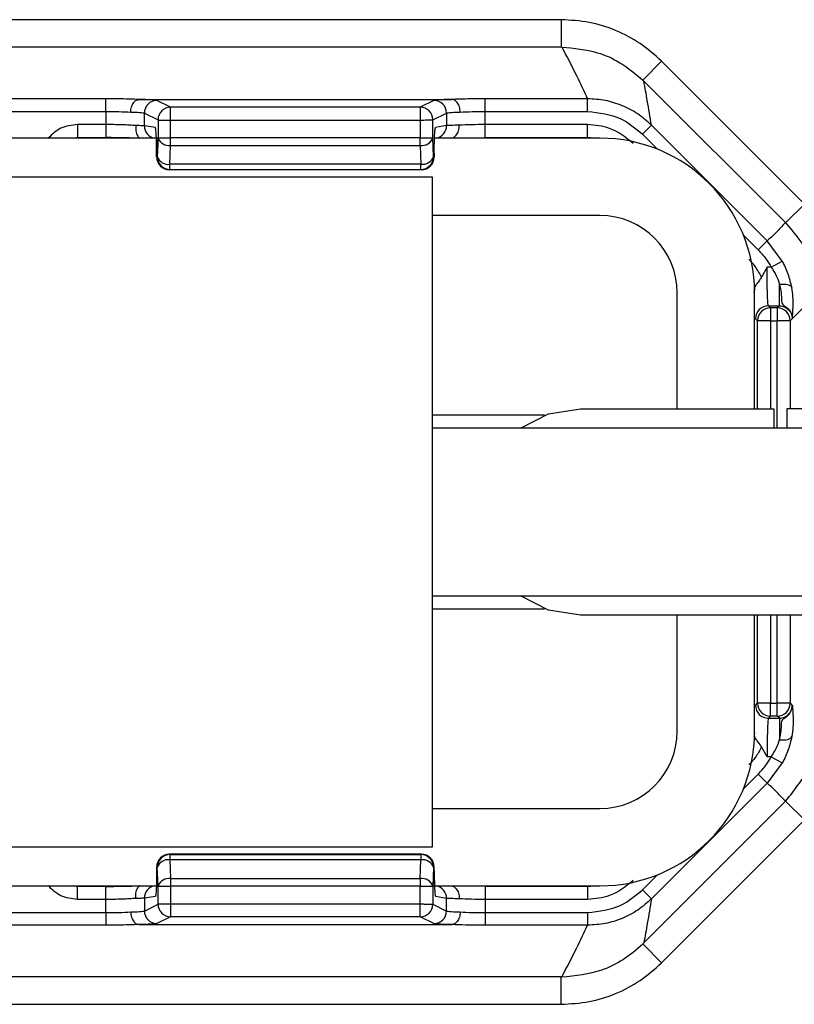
# Model space of a CAD drawing. Header units: millimetres. Extents: x -724 to 2929, y 427 to 799.
# Tile 11 of 51: x -55 to -25, y 427 to 466. Entities that reach past the tile are written whole.
import ezdxf

# ---------------------------------------------------------------- set-up
doc = ezdxf.new("R2010")
doc.units = ezdxf.units.MM

# ---------------------------------------------------------------- blocks, each defined once
blk = doc.blocks.new('Drawing View3')
at = {"color": 7, "linetype": 'Continuous', "lineweight": 25}
for p, q in [((5.001, 33.604), (-97.012, 33.604)), ((5.001, 33.604), (5.001, 32.54)), ((5.001, 32.54), (-97.012, 32.54)), ((8.89, 31.993), (8.16, 31.263)), ((8.89, 31.993), (14.43, 26.452)), ((8.16, 31.263), (8.202, 31.222)), ((13.692, 25.732), (8.202, 31.222)), ((-12.668, 30.536), (-79.343, 30.536)), ((-12.668, 30.047), (-12.668, 30.536)), ((-11.375, 30.512), (0.754, 30.512)), ((-10.151, 30.21), (-10.68, 30.475)), ((-0.47, 30.21), (-10.151, 30.21)), ((0.06, 30.475), (-0.47, 30.21)), ((2.047, 30.047), (2.047, 30.536)), ((6.022, 30.536), (2.047, 30.536)), ((6.022, 30.047), (6.022, 30.536)), ((-79.343, 30.047), (-12.668, 30.047)), ((-12.668, 30.047), (-12.668, 29.536)), ((-11.17, 29.487), (-11.17, 29.985)), ((-11.17, 29.985), (-10.64, 29.72)), ((0.02, 29.72), (0.549, 29.985)), ((0.549, 29.985), (0.549, 29.497)), ((2.047, 29.536), (2.047, 30.047)), ((2.047, 30.047), (6.022, 30.047)), ((-12.668, 29.536), (-13.765, 29.536)), ((-13.765, 29.536), (-13.765, 29.036)), ((-12.668, 29.536), (-12.668, 29.036)), ((-10.744, 29.417), (-11.17, 29.487)), ((-10.64, 29.71), (-10.64, 29.024)), ((-10.64, 29.71), (-10.15, 29.71)), ((-10.15, 29.71), (-0.48, 29.71)), ((-10.15, 29.024), (-10.15, 29.71)), ((-0.48, 29.71), (-0.48, 29.024)), ((0.02, 29.024), (0.02, 29.72)), ((0.549, 29.497), (0.124, 29.427)), ((6.022, 29.536), (2.047, 29.536)), ((2.047, 29.036), (2.047, 29.536)), ((6.022, 29.036), (6.022, 29.536)), ((8.151, 29.164), (8.497, 29.511)), ((12.983, 25.025), (8.497, 29.511)), ((-13.93, 29.01), (-13.765, 29.043)), ((-13.765, 29.036), (-12.668, 29.036)), ((-10.64, 29.024), (-10.15, 29.024)), ((-0.48, 29.024), (-10.15, 29.024)), ((-0.48, 28.727), (-0.48, 29.024)), ((-0.48, 29.024), (0.02, 29.024)), ((0.048, 28.297), (0.02, 29.024)), ((2.047, 29.036), (6.022, 29.036)), ((6.022, 29.043), (6.358, 29.01)), ((8.151, 29.164), (8.743, 28.573)), ((-10.627, 29.01), (-31.005, 29.01)), ((-10.64, 29.018), (-10.668, 28.291)), ((-10.179, 27.999), (-10.15, 28.727)), ((-10.15, 28.727), (-0.48, 28.727)), ((-0.48, 28.727), (-0.451, 27.999)), ((6.495, 29.01), (0.084, 29.01)), ((-10.694, 28.427), (-10.694, 28.285)), ((-10.693, 28.427), (-10.694, 28.427)), ((-10.693, 28.285), (-10.694, 28.285)), ((-10.693, 28.285), (-10.693, 28.427)), ((-10.668, 28.287), (-10.692, 28.275)), ((0.072, 28.285), (0.048, 28.297)), ((0.072, 28.427), (0.072, 28.285)), ((0.073, 28.427), (0.072, 28.427)), ((0.073, 28.285), (0.072, 28.285)), ((0.073, 28.427), (0.073, 28.285)), ((-0.451, 27.999), (-10.179, 27.999)), ((-0.451, 27.797), (-0.451, 27.999)), ((-31.005, 27.51), (-0.005, 27.51)), ((-10.203, 27.785), (-10.179, 27.797)), ((-0.427, 27.785), (-10.203, 27.785)), ((-0.427, 27.785), (-10.203, 27.785)), ((-10.179, 27.797), (-0.451, 27.797)), ((-0.451, 27.797), (-0.427, 27.785)), ((-0.427, 27.785), (-0.427, 27.785)), ((-0.005, 27.51), (-0.005, 1.51)), ((14.43, 26.452), (13.701, 25.723)), ((6.495, 26.01), (-0.005, 26.01)), ((12.058, 25.258), (12.637, 24.679)), ((12.637, 24.679), (12.983, 25.025)), ((13.571, 24.244), (12.983, 25.025)), ((13.142, 24.007), (13.571, 24.244)), ((12.982, 24.007), (12.768, 23.62)), ((13.142, 24.007), (12.982, 24.007)), ((13.457, 22.508), (13.457, 23.341)), ((9.495, 18.51), (9.495, 23.01)), ((12.486, 23.01), (12.488, 23.104)), ((12.495, 18.51), (12.495, 23.01)), ((14.507, 22.557), (13.995, 22.046)), ((13.113, 22.428), (13.033, 22.508)), ((13.033, 22.508), (13.457, 22.508)), ((13.113, 22.428), (13.113, 21.928)), ((13.377, 22.428), (13.113, 22.428)), ((13.457, 22.508), (13.377, 22.428)), ((13.377, 22.428), (13.377, 21.928)), ((12.533, 22.008), (12.613, 21.928)), ((13.113, 21.928), (12.613, 21.928)), ((12.613, 18.51), (12.613, 21.928)), ((13.113, 21.928), (13.377, 21.928)), ((13.113, 21.928), (13.113, 18.51)), ((13.877, 21.928), (13.377, 21.928)), ((13.377, 17.76), (13.377, 21.928)), ((13.877, 21.928), (13.957, 22.008)), ((13.877, 21.928), (13.877, 18.51)), ((13.957, 22.008), (13.995, 22.046)), ((5.745, 18.51), (13.245, 18.51)), ((13.245, 18.51), (13.245, 17.76)), ((13.745, 18.51), (13.745, 17.76)), ((17.745, 18.51), (13.745, 18.51)), ((4.353, 18.26), (-0.005, 18.26)), ((35.495, 17.76), (-0.005, 17.76)), ((-0.005, 11.26), (35.495, 11.26)), ((-0.005, 10.76), (4.353, 10.76)), ((17.745, 10.51), (5.745, 10.51)), ((9.495, 6.01), (9.495, 10.51)), ((12.495, 6.01), (12.495, 10.51)), ((12.613, 7.091), (12.613, 10.51)), ((13.113, 10.51), (13.113, 7.091)), ((13.377, 7.091), (13.377, 10.51)), ((13.877, 10.51), (13.877, 7.091)), ((12.533, 7.011), (12.613, 7.091)), ((13.113, 7.091), (12.613, 7.091)), ((13.113, 6.592), (13.113, 7.091)), ((13.113, 7.091), (13.377, 7.091)), ((13.377, 6.592), (13.377, 7.091)), ((13.877, 7.091), (13.377, 7.091)), ((13.877, 7.091), (13.957, 7.011)), ((13.957, 7.011), (13.995, 6.973)), ((13.113, 6.592), (13.033, 6.512)), ((13.033, 6.512), (13.457, 6.512)), ((13.377, 6.592), (13.113, 6.592)), ((13.457, 6.512), (13.377, 6.592)), ((13.457, 6.512), (13.457, 5.678)), ((12.486, 6.017), (12.488, 5.916)), ((12.982, 5.012), (12.768, 5.399)), ((13.142, 5.012), (12.982, 5.012)), ((13.142, 5.012), (13.571, 4.775)), ((13.571, 4.775), (12.983, 3.994)), ((12.058, 3.762), (12.637, 4.34)), ((12.637, 4.34), (12.983, 3.994)), ((12.983, 3.994), (8.497, -0.491)), ((13.692, 3.288), (8.202, -2.203)), ((14.43, 2.567), (13.701, 3.296)), ((-0.005, 3.01), (6.495, 3.01)), ((8.89, -2.974), (14.43, 2.567)), ((-0.005, 1.51), (-31.005, 1.51)), ((-10.203, 1.234), (-10.179, 1.222)), ((-0.427, 1.234), (-10.203, 1.234)), ((-0.427, 1.234), (-10.203, 1.234)), ((-10.179, 1.222), (-0.451, 1.222)), ((-0.451, 1.222), (-0.427, 1.234)), ((-0.451, 1.222), (-0.451, 1.02)), ((-0.427, 1.234), (-0.427, 1.234)), ((-10.179, 1.02), (-10.15, 0.293)), ((-0.451, 1.02), (-10.179, 1.02)), ((-0.48, 0.293), (-0.451, 1.02)), ((-10.694, 0.734), (-10.694, 0.592)), ((-10.693, 0.734), (-10.694, 0.734)), ((-10.693, 0.592), (-10.694, 0.592)), ((-10.693, 0.734), (-10.693, 0.592)), ((-10.668, 0.732), (-10.692, 0.744)), ((-10.64, 0.001), (-10.668, 0.728)), ((0.048, 0.722), (0.02, -0.005)), ((0.072, 0.734), (0.048, 0.722)), ((0.072, 0.592), (0.072, 0.734)), ((0.073, 0.734), (0.072, 0.734)), ((0.073, 0.592), (0.072, 0.592)), ((0.073, 0.592), (0.073, 0.734)), ((8.151, -0.145), (8.743, 0.447)), ((-31.005, 0.01), (-10.705, 0.01)), ((-13.765, -0.024), (-13.93, 0.01)), ((-10.15, 0.293), (-0.48, 0.293)), ((-0.48, 0.293), (-0.48, -0.005)), ((0.007, 0.01), (6.495, 0.01)), ((6.358, 0.01), (6.022, -0.024)), ((-12.668, -0.017), (-13.765, -0.017)), ((-13.765, -0.517), (-13.765, -0.017)), ((-12.668, -0.517), (-12.668, -0.017)), ((-10.64, -0.691), (-10.64, -0.005)), ((-10.64, -0.005), (-10.15, -0.005)), ((-10.15, -0.005), (-10.15, -0.691)), ((-0.48, -0.005), (-10.15, -0.005)), ((-0.48, -0.691), (-0.48, -0.005)), ((-0.48, -0.005), (0.02, -0.005)), ((0.02, -0.005), (0.02, -0.701)), ((6.022, -0.017), (2.047, -0.017)), ((2.047, -0.017), (2.047, -0.517)), ((6.022, -0.017), (6.022, -0.517)), ((8.151, -0.145), (8.497, -0.491)), ((-12.668, -0.517), (-13.765, -0.517)), ((-12.668, -1.027), (-12.668, -0.517)), ((-10.744, -0.397), (-11.17, -0.468)), ((-11.17, -0.468), (-11.17, -0.966)), ((-11.17, -0.966), (-10.64, -0.701)), ((-10.64, -0.691), (-10.15, -0.691)), ((-10.15, -0.691), (-0.48, -0.691)), ((0.02, -0.701), (0.549, -0.966)), ((0.549, -0.478), (0.124, -0.407)), ((0.549, -0.966), (0.549, -0.478)), ((2.047, -0.517), (2.047, -1.027)), ((6.022, -0.517), (2.047, -0.517)), ((-79.343, -1.027), (-12.668, -1.027)), ((-12.668, -1.027), (-12.668, -1.517)), ((2.047, -1.027), (2.047, -1.517)), ((2.047, -1.027), (6.022, -1.027)), ((6.022, -1.027), (6.022, -1.517)), ((-12.668, -1.517), (-79.343, -1.517)), ((-11.375, -1.492), (0.754, -1.492)), ((-10.151, -1.191), (-10.68, -1.456)), ((-0.47, -1.191), (-10.151, -1.191)), ((0.06, -1.456), (-0.47, -1.191)), ((6.022, -1.517), (2.047, -1.517)), ((8.16, -2.244), (8.202, -2.203)), ((8.89, -2.974), (8.16, -2.244)), ((5.001, -3.521), (-97.012, -3.521)), ((5.001, -4.585), (5.001, -3.521)), ((-97.012, -4.585), (5.001, -4.585))]:
    blk.add_line(p, q, dxfattribs=at)
at = {"color": 7, "linetype": 'Continuous', "lineweight": 25, "flags": 128}
for points in [[(13.457, 23.341), (13.545, 23.35), (13.63, 23.351), (13.709, 23.345), (13.78, 23.332), (13.84, 23.312), (13.887, 23.285), (13.92, 23.253), (13.938, 23.217)], [(3.413, 17.76), (4.509, 18.314), (5.745, 18.51)], [(5.745, 10.51), (4.509, 10.705), (3.413, 11.26)], [(13.457, 5.678), (13.545, 5.669), (13.63, 5.668), (13.709, 5.674), (13.78, 5.687), (13.84, 5.708), (13.887, 5.734), (13.92, 5.766), (13.938, 5.803)]]:
    blk.add_lwpolyline(points, dxfattribs=at)
at = {"color": 7, "linetype": 'Continuous', "lineweight": 25}
for centre, radius, start, end in [((-10.679, 29.984), 0.49, 90.1214, 179.9376), ((-10.15, 29.72), 0.49, 90.1214, 179.9376), ((-0.471, 29.719), 0.491, 0.1836, 89.8164), ((-0.471, 29.72), 0.49, 0.0624, 89.8786), ((0.059, 29.984), 0.49, 0.0624, 89.8786), ((-10.68, 29.487), 0.49, 179.9458, 257.1648), ((0.05, 29.497), 0.499, 282.694, 0.0636), ((-0.416, 29.188), 0.466, 262.1975, 339.4061), ((-10.212, 29.179), 0.457, 200.5939, 277.8025), ((6.495, 23.01), 6, 0, 90), ((-10.202, 28.275), 0.49, 180.0624, 269.8786), ((-10.241, 28.451), 0.457, 200.5939, 277.8025), ((-10.178, 28.287), 0.49, 180.0624, 269.8786), ((-0.388, 28.461), 0.466, 262.1975, 339.4061), ((-0.453, 28.297), 0.5, 270.1214, 359.9376), ((-0.427, 28.285), 0.5, 270, 0), ((-0.428, 28.285), 0.5, 270.1214, 359.9376), ((6.495, 23.01), 3, 0, 90), ((13.033, 22.007), 0.5, 90.046, 179.954), ((13.113, 21.927), 0.5, 90.046, 179.954), ((13.377, 21.927), 0.5, 0.046, 89.954), ((13.033, 7.012), 0.5, 180.046, 269.954), ((13.113, 7.092), 0.5, 180.046, 269.954), ((13.377, 7.092), 0.5, 270.046, 359.954), ((6.495, 6.01), 3, 270, 0), ((6.495, 6.01), 6, 270, 0), ((-10.202, 0.744), 0.49, 90.1214, 179.9376), ((-10.178, 0.732), 0.49, 90.1214, 179.9376), ((-0.453, 0.722), 0.5, 0.0624, 89.8786), ((-0.427, 0.734), 0.5, 0, 90), ((-0.428, 0.734), 0.5, 0.0624, 89.8786), ((-10.241, 0.568), 0.457, 82.1975, 159.4061), ((-0.388, 0.559), 0.466, 20.5939, 97.8025), ((-10.68, -0.468), 0.49, 102.8352, 180.0542), ((-10.212, -0.16), 0.457, 82.1975, 159.4061), ((-0.416, -0.169), 0.466, 20.5939, 97.8025), ((0.05, -0.478), 0.499, 359.9364, 77.306), ((-10.15, -0.701), 0.49, 180.0624, 269.8786), ((-0.471, -0.7), 0.491, 270.1836, 359.8164), ((-0.471, -0.701), 0.49, 270.1214, 359.9376), ((-10.679, -0.965), 0.49, 180.0624, 269.8786), ((0.059, -0.965), 0.49, 270.1214, 359.9376)]:
    blk.add_arc(centre, radius, start, end, dxfattribs=at)
for points, knots in [([(8.89, 31.993), (8.621, 32.233), (8.084, 32.713), (7.121, 33.212), (6.084, 33.543), (5.363, 33.584), (5.001, 33.604)], [0, 0, 0, 0, 0.249397, 0.499578, 0.748601, 1, 1, 1, 1]), ([(5.021, 32.54), (5.018, 32.54), (5.011, 32.54), (5.004, 32.54), (5.001, 32.54)], [0, 0, 0, 0, 0.559994, 1, 1, 1, 1]), ([(5.021, 32.54), (5.216, 32.166), (5.565, 31.498), (5.882, 30.83), (6.022, 30.536)], [0, 0, 0, 0, 0.560004, 1, 1, 1, 1]), ([(5.021, 32.54), (5.49, 32.498), (6.276, 32.427), (7.348, 31.947), (7.875, 31.503), (8.16, 31.263)], [0, 0, 0, 0, 0.4049006, 0.6789211, 1, 1, 1, 1]), ([(8.497, 29.511), (8.444, 29.828), (8.349, 30.395), (8.247, 30.969), (8.202, 31.222)], [0, 0, 0, 0, 0.5600014, 1, 1, 1, 1]), ([(-11.385, 30.511), (-11.604, 30.519), (-11.994, 30.533), (-12.462, 30.535), (-12.668, 30.536)], [0, 0, 0, 0, 0.560071, 1, 1, 1, 1]), ([(-11.699, 30.022), (-11.697, 30.057), (-11.692, 30.127), (-11.668, 30.227), (-11.632, 30.317), (-11.573, 30.412), (-11.489, 30.491), (-11.418, 30.505), (-11.385, 30.511)], [0, 0, 0, 0, 0.1395414, 0.2812288, 0.4213499, 0.5563761, 0.7994855, 1, 1, 1, 1]), ([(-11.375, 30.512), (-11.377, 30.512), (-11.38, 30.512), (-11.384, 30.512), (-11.385, 30.511), (-11.385, 30.511)], [0, 0, 0, 0, 0.5592574, 0.7787404, 1, 1, 1, 1]), ([(-10.68, 30.475), (-10.733, 30.483), (-10.827, 30.497), (-11.207, 30.507), (-11.375, 30.512)], [0, 0, 0, 0, 0.560027, 1, 1, 1, 1]), ([(-0.47, 30.21), (-0.47, 30.203), (-0.47, 30.187), (-0.472, 30.112), (-0.474, 30.021), (-0.475, 29.931), (-0.477, 29.826), (-0.479, 29.75), (-0.48, 29.71)], [0, 0, 0, 0, 0.19781, 0.429961, 0.559488, 0.697674, 0.844514, 1, 1, 1, 1]), ([(-0.47, 30.21), (-0.47, 30.21), (-0.47, 30.21), (-0.47, 30.21), (-0.47, 30.21)], [0, 0, 0, 0, 0.56, 1, 1, 1, 1]), ([(0.754, 30.512), (0.546, 30.506), (0.174, 30.495), (0.095, 30.481), (0.06, 30.475)], [0, 0, 0, 0, 0.5599746, 1, 1, 1, 1]), ([(0.765, 30.511), (0.764, 30.511), (0.763, 30.512), (0.759, 30.512), (0.756, 30.512), (0.754, 30.512)], [0, 0, 0, 0, 0.279345, 0.5593131, 1, 1, 1, 1]), ([(2.047, 30.536), (1.784, 30.535), (1.315, 30.532), (0.933, 30.518), (0.765, 30.511)], [0, 0, 0, 0, 0.559922, 1, 1, 1, 1]), ([(1.078, 30.022), (1.076, 30.057), (1.072, 30.127), (1.048, 30.228), (1.012, 30.318), (0.953, 30.413), (0.869, 30.491), (0.797, 30.505), (0.765, 30.511)], [0, 0, 0, 0, 0.1398372, 0.2818093, 0.4221533, 0.5572961, 0.800225, 1, 1, 1, 1]), ([(8.497, 29.511), (8.326, 29.664), (7.983, 29.969), (7.369, 30.288), (6.71, 30.496), (6.251, 30.523), (6.022, 30.536)], [0, 0, 0, 0, 0.250771, 0.499923, 0.749565, 1, 1, 1, 1]), ([(-12.668, 30.047), (-12.494, 30.046), (-12.14, 30.043), (-11.848, 30.029), (-11.699, 30.022)], [0, 0, 0, 0, 0.489175, 1, 1, 1, 1]), ([(-11.699, 30.022), (-11.576, 30.017), (-11.378, 30.01), (-11.214, 29.997), (-11.185, 29.989), (-11.17, 29.985)], [0, 0, 0, 0, 0.429917, 0.697669, 1, 1, 1, 1]), ([(0.549, 29.985), (0.565, 29.989), (0.594, 29.997), (0.757, 30.01), (0.956, 30.017), (1.078, 30.022)], [0, 0, 0, 0, 0.302331, 0.570083, 1, 1, 1, 1]), ([(1.078, 30.022), (1.227, 30.029), (1.519, 30.043), (1.874, 30.046), (2.047, 30.047)], [0, 0, 0, 0, 0.510825, 1, 1, 1, 1]), ([(6.022, 30.047), (6.468, 29.995), (7.267, 29.902), (7.881, 29.39), (8.151, 29.164)], [0, 0, 0, 0, 0.558912, 1, 1, 1, 1]), ([(-13.765, 29.536), (-13.989, 29.511), (-14.425, 29.461), (-14.743, 29.157), (-14.897, 29.01)], [0, 0, 0, 0, 0.512053, 1, 1, 1, 1]), ([(-11.499, 29.497), (-11.579, 29.503), (-11.737, 29.515), (-12.034, 29.527), (-12.347, 29.535), (-12.562, 29.536), (-12.668, 29.536)], [0, 0, 0, 0, 0.263642, 0.518162, 0.7636, 1, 1, 1, 1]), ([(-11.499, 29.497), (-11.503, 29.462), (-11.511, 29.389), (-11.501, 29.286), (-11.478, 29.194), (-11.437, 29.098), (-11.387, 29.034), (-11.368, 29.025), (-11.363, 29.023)], [0, 0, 0, 0, 0.155151, 0.313518, 0.471154, 0.62438, 0.906228, 1, 1, 1, 1]), ([(-10.693, 28.427), (-10.694, 28.566), (-10.696, 28.857), (-10.71, 29.188), (-10.727, 29.382), (-10.739, 29.405), (-10.744, 29.417)], [0, 0, 0, 0, 0.270204, 0.562182, 0.789489, 1, 1, 1, 1]), ([(-10.64, 29.72), (-10.64, 29.72), (-10.64, 29.72), (-10.64, 29.717), (-10.64, 29.714), (-10.64, 29.711), (-10.64, 29.71)], [0, 0, 0, 0, 0.270759, 0.562561, 0.789542, 1, 1, 1, 1]), ([(-0.48, 29.71), (-0.44, 29.711), (-0.367, 29.713), (-0.247, 29.715), (-0.12, 29.718), (-0.01, 29.72), (0.01, 29.72), (0.02, 29.72)], [0, 0, 0, 0, 0.15539, 0.290783, 0.500796, 0.757678, 1, 1, 1, 1]), ([(0.072, 28.427), (0.073, 28.568), (0.075, 28.861), (0.089, 29.195), (0.106, 29.391), (0.118, 29.415), (0.124, 29.427)], [0, 0, 0, 0, 0.270204, 0.562182, 0.789489, 1, 1, 1, 1]), ([(1.042, 29.509), (0.928, 29.508), (0.743, 29.506), (0.591, 29.501), (0.564, 29.499), (0.549, 29.497)], [0, 0, 0, 0, 0.43002, 0.69773, 1, 1, 1, 1]), ([(0.713, 29.01), (0.748, 29.014), (0.826, 29.024), (0.916, 29.102), (0.978, 29.2), (1.015, 29.294), (1.039, 29.399), (1.041, 29.473), (1.042, 29.509)], [0, 0, 0, 0, 0.1998895, 0.4433923, 0.5788608, 0.7193153, 0.8609962, 1, 1, 1, 1]), ([(2.047, 29.536), (1.866, 29.535), (1.495, 29.533), (1.196, 29.517), (1.042, 29.509)], [0, 0, 0, 0, 0.48812, 1, 1, 1, 1]), ([(7.791, 28.803), (7.498, 29.035), (6.975, 29.45), (6.314, 29.51), (6.022, 29.536)], [0, 0, 0, 0, 0.558952, 1, 1, 1, 1]), ([(-12.668, 29.043), (-12.526, 29.042), (-12.242, 29.041), (-11.842, 29.034), (-11.541, 29.025), (-11.404, 29.018), (-11.364, 29.015)], [0, 0, 0, 0, 0.2930127, 0.58578, 0.8784124, 1, 1, 1, 1]), ([(-10.64, 29.024), (-10.64, 29.023), (-10.64, 29.021), (-10.64, 29.019), (-10.64, 29.018)], [0, 0, 0, 0, 0.559934, 1, 1, 1, 1]), ([(-10.622, 29.017), (-10.632, 29.006), (-10.655, 28.982), (-10.67, 28.871), (-10.681, 28.685), (-10.685, 28.517), (-10.688, 28.427)], [0, 0, 0, 0, 0.171351, 0.401912, 0.676602, 1, 1, 1, 1]), ([(-10.692, 28.275), (-10.693, 28.275), (-10.693, 28.275), (-10.693, 28.276), (-10.693, 28.278), (-10.693, 28.281), (-10.693, 28.284), (-10.693, 28.285)], [0, 0, 0, 0, 0.176591, 0.367133, 0.563896, 0.790766, 1, 1, 1, 1]), ([(-10.668, 28.291), (-10.668, 28.29), (-10.668, 28.289), (-10.668, 28.287), (-10.668, 28.287), (-10.668, 28.287)], [0, 0, 0, 0, 0.277305, 0.56188, 1, 1, 1, 1]), ([(-10.203, 27.785), (-10.203, 27.785), (-10.203, 27.785), (-10.203, 27.785), (-10.203, 27.785)], [0, 0, 0, 0, 0.56, 1, 1, 1, 1]), ([(13.692, 25.732), (13.566, 25.594), (13.34, 25.347), (13.092, 25.124), (12.983, 25.025)], [0, 0, 0, 0, 0.560004, 1, 1, 1, 1]), ([(13.692, 25.732), (13.694, 25.73), (13.697, 25.727), (13.7, 25.724), (13.701, 25.723)], [0, 0, 0, 0, 0.56, 1, 1, 1, 1]), ([(13.701, 25.723), (13.919, 25.471), (14.314, 25.016), (14.797, 24.095), (14.879, 23.401), (14.929, 22.976)], [0, 0, 0, 0, 0.325025, 0.586348, 1, 1, 1, 1]), ([(12.637, 24.679), (12.744, 24.563), (12.935, 24.356), (13.079, 24.114), (13.142, 24.007)], [0, 0, 0, 0, 0.559707, 1, 1, 1, 1]), ([(12.768, 23.62), (12.692, 23.762), (12.557, 24.015), (12.362, 24.226), (12.276, 24.318)], [0, 0, 0, 0, 0.559804, 1, 1, 1, 1]), ([(13.938, 23.217), (13.9, 23.39), (13.823, 23.737), (13.655, 24.075), (13.571, 24.244)], [0, 0, 0, 0, 0.498303, 1, 1, 1, 1]), ([(13.033, 22.508), (13.029, 22.519), (13.021, 22.54), (13.009, 22.683), (12.995, 22.961), (12.984, 23.433), (12.983, 23.819), (12.982, 24.007)], [0, 0, 0, 0, 0.153275, 0.287982, 0.500879, 0.756977, 1, 1, 1, 1]), ([(13.142, 24.007), (13.214, 23.898), (13.356, 23.683), (13.424, 23.454), (13.457, 23.341)], [0, 0, 0, 0, 0.507374, 1, 1, 1, 1]), ([(12.768, 23.62), (12.74, 23.578), (12.68, 23.484), (12.575, 23.366), (12.51, 23.252), (12.491, 23.167), (12.488, 23.121), (12.488, 23.108), (12.488, 23.105), (12.488, 23.104), (12.488, 23.104), (12.488, 23.104), (12.488, 23.104)], [0, 0, 0, 0, 0.225454, 0.499184, 0.748894, 0.936665, 0.983228, 0.995234, 0.998482, 0.99944, 0.999764, 1, 1, 1, 1]), ([(13.457, 23.341), (13.484, 23.224), (13.537, 22.992), (13.535, 22.722), (13.561, 22.589), (13.633, 22.515), (13.714, 22.459), (13.831, 22.362), (13.935, 22.202), (13.949, 22.078), (13.957, 22.008)], [0, 0, 0, 0, 0.199132, 0.396786, 0.598319, 0.653095, 0.717496, 0.81564, 0.895739, 1, 1, 1, 1]), ([(13.991, 22.544), (13.992, 22.646), (13.993, 22.852), (13.956, 23.094), (13.938, 23.217)], [0, 0, 0, 0, 0.493609, 1, 1, 1, 1]), ([(13.957, 22.008), (13.964, 22.046), (13.977, 22.115), (13.987, 22.413), (13.991, 22.544)], [0, 0, 0, 0, 0.559781, 1, 1, 1, 1]), ([(13.457, 22.508), (13.491, 22.506), (13.559, 22.502), (13.684, 22.461), (13.82, 22.371), (13.911, 22.234), (13.951, 22.109), (13.955, 22.042), (13.957, 22.008)], [0, 0, 0, 0, 0.130726, 0.257768, 0.5000002, 0.7422598, 0.8692948, 1, 1, 1, 1]), ([(13.457, 6.512), (13.491, 6.514), (13.559, 6.517), (13.684, 6.558), (13.82, 6.649), (13.911, 6.785), (13.951, 6.91), (13.955, 6.977), (13.957, 7.011)], [0, 0, 0, 0, 0.130705, 0.25774, 0.5, 0.742232, 0.869274, 1, 1, 1, 1]), ([(13.457, 5.678), (13.484, 5.795), (13.537, 6.027), (13.535, 6.297), (13.561, 6.43), (13.633, 6.504), (13.714, 6.56), (13.831, 6.657), (13.935, 6.817), (13.949, 6.941), (13.957, 7.011)], [0, 0, 0, 0, 0.199132, 0.396786, 0.598319, 0.653095, 0.717496, 0.81564, 0.895739, 1, 1, 1, 1]), ([(13.957, 7.011), (13.964, 6.973), (13.977, 6.904), (13.987, 6.606), (13.991, 6.475)], [0, 0, 0, 0, 0.559781, 1, 1, 1, 1]), ([(13.033, 6.512), (13.029, 6.5), (13.021, 6.48), (13.009, 6.336), (12.995, 6.059), (12.984, 5.586), (12.983, 5.2), (12.982, 5.012)], [0, 0, 0, 0, 0.153265, 0.287969, 0.500879, 0.756968, 1, 1, 1, 1]), ([(13.701, 3.296), (14.075, 3.759), (14.822, 4.682), (14.947, 5.864), (15.009, 6.454)], [0, 0, 0, 0, 0.500454, 1, 1, 1, 1]), ([(13.991, 6.475), (13.992, 6.373), (13.993, 6.167), (13.956, 5.925), (13.938, 5.803)], [0, 0, 0, 0, 0.493609, 1, 1, 1, 1]), ([(12.768, 5.399), (12.737, 5.446), (12.676, 5.54), (12.57, 5.661), (12.501, 5.78), (12.492, 5.873), (12.488, 5.915)], [0, 0, 0, 0, 0.249356, 0.499656, 0.772858, 1, 1, 1, 1]), ([(13.938, 5.803), (13.9, 5.629), (13.823, 5.282), (13.655, 4.944), (13.571, 4.775)], [0, 0, 0, 0, 0.498303, 1, 1, 1, 1]), ([(12.768, 5.399), (12.692, 5.257), (12.557, 5.004), (12.362, 4.793), (12.276, 4.701)], [0, 0, 0, 0, 0.559804, 1, 1, 1, 1]), ([(13.142, 5.012), (13.214, 5.121), (13.356, 5.336), (13.424, 5.565), (13.457, 5.678)], [0, 0, 0, 0, 0.507374, 1, 1, 1, 1]), ([(12.637, 4.34), (12.744, 4.456), (12.935, 4.663), (13.079, 4.905), (13.142, 5.012)], [0, 0, 0, 0, 0.5597072, 1, 1, 1, 1]), ([(13.692, 3.288), (13.566, 3.426), (13.34, 3.672), (13.092, 3.896), (12.983, 3.994)], [0, 0, 0, 0, 0.560004, 1, 1, 1, 1]), ([(13.692, 3.288), (13.694, 3.289), (13.697, 3.292), (13.7, 3.295), (13.701, 3.296)], [0, 0, 0, 0, 0.56, 1, 1, 1, 1]), ([(-10.203, 1.234), (-10.203, 1.234), (-10.203, 1.234), (-10.203, 1.234), (-10.203, 1.234)], [0, 0, 0, 0, 0.56, 1, 1, 1, 1]), ([(-10.693, 0.592), (-10.694, 0.453), (-10.696, 0.163), (-10.71, -0.168), (-10.727, -0.362), (-10.739, -0.386), (-10.744, -0.397)], [0, 0, 0, 0, 0.270204, 0.562182, 0.789489, 1, 1, 1, 1]), ([(-10.692, 0.744), (-10.693, 0.744), (-10.693, 0.744), (-10.693, 0.743), (-10.693, 0.741), (-10.693, 0.738), (-10.693, 0.736), (-10.693, 0.734)], [0, 0, 0, 0, 0.176591, 0.367133, 0.563896, 0.790766, 1, 1, 1, 1]), ([(-10.668, 0.728), (-10.668, 0.729), (-10.668, 0.73), (-10.668, 0.732), (-10.668, 0.732), (-10.668, 0.732)], [0, 0, 0, 0, 0.277305, 0.56188, 1, 1, 1, 1]), ([(0, 0), (0.01, 0.01), (0.033, 0.033), (0.049, 0.144), (0.06, 0.332), (0.064, 0.501), (0.067, 0.592)], [0, 0, 0, 0, 0.168558, 0.399815, 0.675408, 1, 1, 1, 1]), ([(0.072, 0.592), (0.073, 0.452), (0.075, 0.158), (0.089, -0.176), (0.106, -0.372), (0.118, -0.396), (0.124, -0.407)], [0, 0, 0, 0, 0.270204, 0.562182, 0.789489, 1, 1, 1, 1]), ([(-13.765, -0.517), (-13.989, -0.492), (-14.425, -0.441), (-14.743, -0.138), (-14.897, 0.01)], [0, 0, 0, 0, 0.512053, 1, 1, 1, 1]), ([(-11.364, 0.004), (-11.404, 0.002), (-11.541, -0.006), (-11.842, -0.015), (-12.242, -0.022), (-12.526, -0.023), (-12.668, -0.024)], [0, 0, 0, 0, 0.121339, 0.414054, 0.706904, 1, 1, 1, 1]), ([(-10.64, -0.005), (-10.64, -0.004), (-10.64, -0.002), (-10.64, 0), (-10.64, 0.001)], [0, 0, 0, 0, 0.559934, 1, 1, 1, 1]), ([(0.713, 0.01), (0.748, 0.005), (0.825, -0.005), (0.916, -0.082), (0.978, -0.18), (1.016, -0.274), (1.039, -0.38), (1.041, -0.454), (1.042, -0.49)], [0, 0, 0, 0, 0.198541, 0.441673, 0.577338, 0.718197, 0.860416, 1, 1, 1, 1]), ([(7.791, 0.216), (7.498, -0.016), (6.975, -0.431), (6.314, -0.491), (6.022, -0.517)], [0, 0, 0, 0, 0.558952, 1, 1, 1, 1]), ([(-11.499, -0.478), (-11.503, -0.442), (-11.511, -0.37), (-11.501, -0.267), (-11.479, -0.175), (-11.438, -0.08), (-11.388, -0.015), (-11.368, -0.006), (-11.363, -0.004)], [0, 0, 0, 0, 0.1550213, 0.3132251, 0.4706608, 0.6236755, 0.9052894, 1, 1, 1, 1]), ([(6.022, -1.027), (6.468, -0.976), (7.267, -0.883), (7.881, -0.371), (8.151, -0.145)], [0, 0, 0, 0, 0.558912, 1, 1, 1, 1]), ([(-11.499, -0.478), (-11.579, -0.484), (-11.737, -0.496), (-12.034, -0.508), (-12.347, -0.516), (-12.562, -0.517), (-12.668, -0.517)], [0, 0, 0, 0, 0.263642, 0.518162, 0.7636, 1, 1, 1, 1]), ([(-10.64, -0.701), (-10.64, -0.701), (-10.64, -0.701), (-10.64, -0.698), (-10.64, -0.695), (-10.64, -0.692), (-10.64, -0.691)], [0, 0, 0, 0, 0.270759, 0.562561, 0.789542, 1, 1, 1, 1]), ([(-0.47, -1.19), (-0.47, -1.183), (-0.47, -1.168), (-0.472, -1.092), (-0.474, -1.001), (-0.475, -0.912), (-0.477, -0.807), (-0.479, -0.731), (-0.48, -0.691)], [0, 0, 0, 0, 0.19781, 0.429961, 0.559488, 0.697674, 0.844514, 1, 1, 1, 1]), ([(-0.48, -0.691), (-0.44, -0.692), (-0.367, -0.693), (-0.247, -0.696), (-0.12, -0.698), (-0.01, -0.701), (0.01, -0.701), (0.02, -0.701)], [0, 0, 0, 0, 0.1553647, 0.2907494, 0.5007962, 0.757657, 1, 1, 1, 1]), ([(1.042, -0.49), (0.928, -0.489), (0.743, -0.486), (0.591, -0.482), (0.564, -0.48), (0.549, -0.478)], [0, 0, 0, 0, 0.43002, 0.69773, 1, 1, 1, 1]), ([(2.047, -0.517), (1.866, -0.516), (1.495, -0.514), (1.196, -0.498), (1.042, -0.49)], [0, 0, 0, 0, 0.48812, 1, 1, 1, 1]), ([(8.497, -0.491), (8.326, -0.645), (7.983, -0.95), (7.369, -1.269), (6.71, -1.477), (6.251, -1.504), (6.022, -1.517)], [0, 0, 0, 0, 0.2507715, 0.4999227, 0.7495649, 1, 1, 1, 1]), ([(8.497, -0.491), (8.444, -0.809), (8.349, -1.376), (8.247, -1.95), (8.202, -2.203)], [0, 0, 0, 0, 0.560001, 1, 1, 1, 1]), ([(-12.668, -1.027), (-12.494, -1.026), (-12.14, -1.024), (-11.848, -1.01), (-11.699, -1.003)], [0, 0, 0, 0, 0.489175, 1, 1, 1, 1]), ([(-11.699, -1.003), (-11.576, -0.998), (-11.378, -0.991), (-11.214, -0.978), (-11.185, -0.97), (-11.17, -0.966)], [0, 0, 0, 0, 0.429917, 0.697669, 1, 1, 1, 1]), ([(-11.699, -1.003), (-11.697, -1.038), (-11.693, -1.108), (-11.668, -1.209), (-11.632, -1.299), (-11.573, -1.394), (-11.489, -1.472), (-11.418, -1.486), (-11.385, -1.492)], [0, 0, 0, 0, 0.139837, 0.281809, 0.422153, 0.557296, 0.800225, 1, 1, 1, 1]), ([(0.549, -0.966), (0.565, -0.97), (0.594, -0.978), (0.757, -0.991), (0.956, -0.998), (1.078, -1.003)], [0, 0, 0, 0, 0.302331, 0.570083, 1, 1, 1, 1]), ([(1.078, -1.003), (1.076, -1.038), (1.072, -1.108), (1.048, -1.208), (1.011, -1.298), (0.952, -1.393), (0.869, -1.471), (0.797, -1.486), (0.765, -1.492)], [0, 0, 0, 0, 0.139541, 0.281229, 0.42135, 0.556376, 0.799485, 1, 1, 1, 1]), ([(1.078, -1.003), (1.227, -1.01), (1.519, -1.024), (1.874, -1.026), (2.047, -1.027)], [0, 0, 0, 0, 0.510825, 1, 1, 1, 1]), ([(-11.385, -1.492), (-11.604, -1.5), (-11.994, -1.514), (-12.462, -1.516), (-12.668, -1.517)], [0, 0, 0, 0, 0.560071, 1, 1, 1, 1]), ([(-11.375, -1.492), (-11.377, -1.492), (-11.38, -1.492), (-11.384, -1.492), (-11.385, -1.492), (-11.385, -1.492)], [0, 0, 0, 0, 0.559257, 0.77874, 1, 1, 1, 1]), ([(-10.68, -1.456), (-10.733, -1.464), (-10.827, -1.478), (-11.207, -1.488), (-11.375, -1.492)], [0, 0, 0, 0, 0.560027, 1, 1, 1, 1]), ([(-0.47, -1.191), (-0.47, -1.191), (-0.47, -1.191), (-0.47, -1.191), (-0.47, -1.19)], [0, 0, 0, 0, 0.56, 1, 1, 1, 1]), ([(0.754, -1.492), (0.546, -1.487), (0.174, -1.476), (0.095, -1.462), (0.06, -1.456)], [0, 0, 0, 0, 0.559975, 1, 1, 1, 1]), ([(0.765, -1.492), (0.764, -1.492), (0.763, -1.492), (0.759, -1.492), (0.756, -1.492), (0.754, -1.492)], [0, 0, 0, 0, 0.279345, 0.559313, 1, 1, 1, 1]), ([(2.047, -1.517), (1.784, -1.515), (1.315, -1.513), (0.933, -1.499), (0.765, -1.492)], [0, 0, 0, 0, 0.559922, 1, 1, 1, 1]), ([(5.021, -3.521), (5.216, -3.147), (5.565, -2.479), (5.882, -1.811), (6.022, -1.517)], [0, 0, 0, 0, 0.560004, 1, 1, 1, 1]), ([(5.021, -3.521), (5.549, -3.467), (6.382, -3.382), (7.433, -2.864), (7.913, -2.455), (8.16, -2.244)], [0, 0, 0, 0, 0.455145, 0.719094, 1, 1, 1, 1]), ([(5.001, -4.585), (5.363, -4.564), (6.084, -4.524), (7.121, -4.193), (8.084, -3.694), (8.621, -3.214), (8.89, -2.974)], [0, 0, 0, 0, 0.251399, 0.500422, 0.750603, 1, 1, 1, 1]), ([(5.021, -3.521), (5.018, -3.521), (5.011, -3.521), (5.004, -3.521), (5.001, -3.521)], [0, 0, 0, 0, 0.559994, 1, 1, 1, 1])]:
    blk.add_open_spline(points, degree=3, knots=knots, dxfattribs=at)
for points in [[(-10.15, 29.71), (-10.15, 29.775), (-10.15, 29.904), (-10.15, 30.067), (-10.151, 30.183), (-10.151, 30.201), (-10.151, 30.21)], [(-11.17, 29.487), (-11.191, 29.489), (-11.232, 29.492), (-11.41, 29.496), (-11.499, 29.497)], [(-10.15, 28.727), (-10.15, 28.772), (-10.15, 28.864), (-10.15, 28.971), (-10.15, 29.024)], [(-10.179, 27.797), (-10.179, 27.8), (-10.179, 27.807), (-10.179, 27.85), (-10.179, 27.912), (-10.179, 27.97), (-10.179, 27.999)], [(-10.179, 1.222), (-10.179, 1.219), (-10.179, 1.212), (-10.179, 1.169), (-10.179, 1.107), (-10.179, 1.049), (-10.179, 1.02)], [(-10.15, 0.293), (-10.15, 0.247), (-10.15, 0.156), (-10.15, 0.048), (-10.15, -0.005)], [(-11.17, -0.468), (-11.191, -0.47), (-11.232, -0.473), (-11.41, -0.477), (-11.499, -0.478)], [(-10.15, -0.691), (-10.15, -0.756), (-10.15, -0.884), (-10.15, -1.048), (-10.151, -1.164), (-10.151, -1.182), (-10.151, -1.191)]]:
    blk.add_open_spline(points, degree=3, dxfattribs=at)

msp = doc.modelspace()

# ---------------------------------------------------------------- block references
at = {"color": 7, "linetype": 'Continuous', "lineweight": 25}
msp.add_blockref('Drawing View3', (-39.472, 431.904), dxfattribs=at)

doc.saveas('drawing.dxf')
